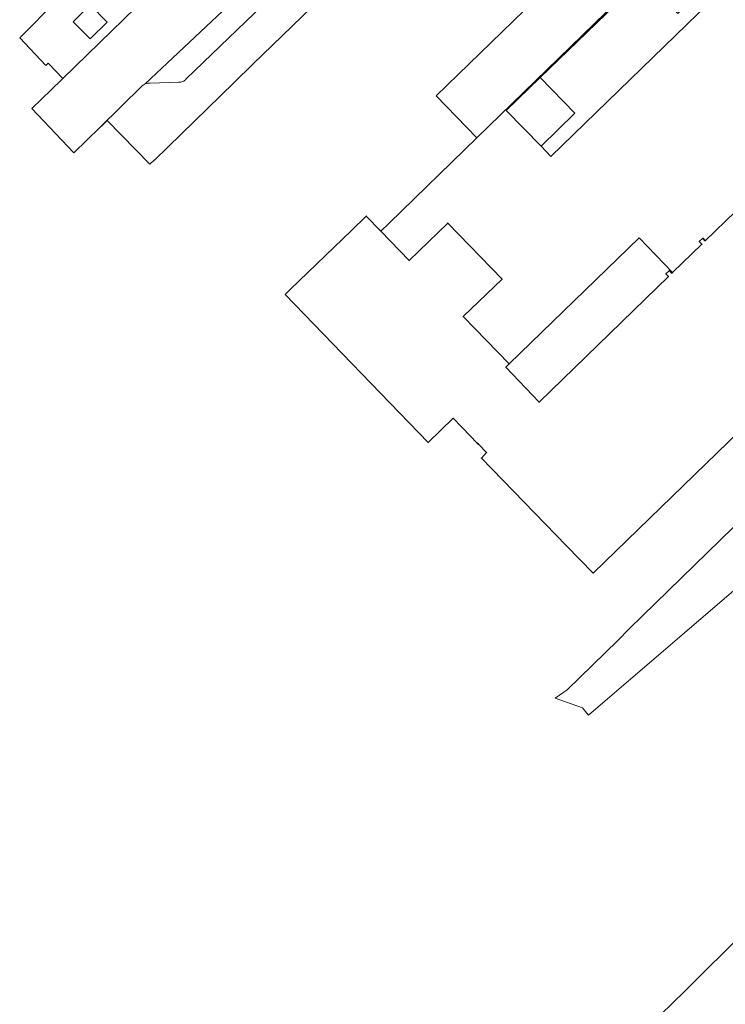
# Model space of a CAD drawing. Header units: metres. Extents: x 124322 to 125871, y 483990 to 485142.
# Tile 8 of 61: x 124387 to 124445, y 484403 to 484484. Entities that reach past the tile are written whole.
import ezdxf

# ---------------------------------------------------------------- set-up
doc = ezdxf.new("R2010")
doc.units = ezdxf.units.M
for name, color, linetype, lineweight in [('B-RO-OG-BEBOUWING-GV', 7, 'Continuous', 35), ('B-RO-OG-BEBOUWING_LUIFEL-GV', 7, 'Continuous', 18), ('B-RO-OG-TERREIN_ERF-GV', 7, 'Continuous', 0), ('B-RO-OG-WATER-GV', 151, 'Continuous', 13), ('B-RO-VH-VERHARDING_OPEN-GV', 7, 'Continuous', 9)]:
    doc.layers.add(name, color=color, linetype=linetype, lineweight=lineweight)

msp = doc.modelspace()

# ---------------------------------------------------------------- linework, layer by layer
at = {"layer": 'B-RO-OG-BEBOUWING-GV'}
msp.add_lwpolyline([(124446.028, 484468.178), (124443.518, 484465.739), (124443.309, 484465.954), (124443.022, 484465.675), (124443.231, 484465.46), (124440.813, 484463.111), (124440.757, 484463.056), (124440.548, 484463.271), (124440.261, 484462.992), (124440.47, 484462.777), (124429.778, 484452.387), (124427.018, 484455.267), (124427.298, 484455.538), (124423.485, 484459.485), (124426.694, 484462.574), (124422.201, 484467.207), (124419.001, 484464.115), (124416.657, 484466.545), (124415.462, 484467.782), (124414.231, 484466.594), (124409.196, 484461.731), (124408.749, 484461.299), (124420.58, 484449.049), (124422.645, 484451.044), (124423.343, 484450.328), (124423.411, 484450.259), (124424.65, 484448.983), (124424.737, 484448.894), (124425.411, 484448.202), (124424.989, 484447.749), (124432.043, 484440.481), (124434.239, 484438.219), (124442.616, 484446.351), (124477.789, 484480.499)], dxfattribs=at)
at = {"layer": 'B-RO-OG-BEBOUWING_LUIFEL-GV'}
msp.add_lwpolyline([(124444.807, 484486.427), (124444, 484487.259), (124441.24, 484484.575), (124438.368, 484487.529), (124429.854, 484479.251), (124432.726, 484476.297), (124429.92, 484473.569), (124430.724, 484472.734)], close=True, dxfattribs=at)
at = {"layer": 'B-RO-OG-TERREIN_ERF-GV'}
msp.add_lwpolyline([(124446.422, 484495.487), (124439.153, 484488.418), (124424.612, 484474.28), (124417.342, 484467.211), (124416.657, 484466.545), (124419.001, 484464.115), (124422.201, 484467.207), (124426.694, 484462.574), (124423.485, 484459.485), (124427.298, 484455.538), (124438.04, 484465.98), (124440.813, 484463.111), (124443.231, 484465.46), (124443.022, 484465.675), (124443.309, 484465.954), (124443.518, 484465.739), (124446.028, 484468.178)], dxfattribs=at)
for points in [[(124439.153, 484488.418), (124435.812, 484491.864), (124428.531, 484484.805), (124421.252, 484477.746), (124424.612, 484474.28)], [(124429.92, 484473.569), (124427.048, 484476.523), (124429.854, 484479.251), (124432.726, 484476.297)]]:
    msp.add_lwpolyline(points, close=True, dxfattribs=at)
at = {"layer": 'B-RO-OG-WATER-GV'}
msp.add_lwpolyline([(124541.53, 484491.47), (124541.692, 484491.629), (124541.608, 484491.713), (124544.199, 484494.338), (124544.066, 484494.457), (124544.112, 484494.509), (124538.99, 484499.075), (124521.77, 484482.39), (124491.538, 484452.679), (124485.21, 484446.46), (124466.67, 484428.03), (124465.05, 484426.53), (124446.89, 484408.66), (124441.81, 484403.6), (124435.75, 484397.7)], dxfattribs=at)
at = {"layer": 'B-RO-VH-VERHARDING_OPEN-GV'}
for points in [[(124396.907, 484478.568), (124393.405, 484475.133), (124393.62, 484475.315), (124394.016, 484475.706), (124397.559, 484472.099), (124397.927, 484472.456), (124397.948, 484472.412), (124404.532, 484478.861), (124406.076, 484480.357), (124412.593, 484486.677), (124427.153, 484500.794), (124433.465, 484506.914), (124435.116, 484508.516), (124441.714, 484514.913), (124443.019, 484516.165), (124445.578, 484518.62), (124453.776, 484526.485)], [(124410.363, 484498.665), (124396.379, 484485.071), (124390.347, 484479.19), (124390.265, 484479.11), (124389.377, 484478.244), (124388.591, 484477.478), (124387.778, 484476.686), (124391.268, 484473.037), (124393.405, 484475.133), (124396.907, 484478.568)], [(124395.972, 484491.863), (124386.78, 484482.55), (124388.944, 484480.271), (124389.125, 484480.439), (124390.347, 484479.19), (124396.379, 484485.071)], [(124397.171, 484478.742), (124408.623, 484489.541)], [(124408.671, 484488.962), (124409.673, 484487.958), (124400.566, 484479.144)], [(124397.198, 484478.753), (124397.171, 484478.742)], [(124399.933, 484478.874), (124397.579, 484478.798)], [(124454.398, 484450.361), (124437.255, 484433.628), (124436.266, 484432.627), (124432.094, 484428.558), (124431.078, 484427.864), (124433.347, 484427.06), (124433.844, 484426.468), (124449.748, 484440.101)]]:
    msp.add_lwpolyline(points, dxfattribs=at)
msp.add_lwpolyline([(124394.018, 484483.846), (124392.606, 484482.475), (124391.198, 484483.879), (124392.622, 484485.273)], close=True, dxfattribs=at)
for points in [[(124400.566, 484479.144, -0.115187), (124400.272, 484478.934)], [(124396.992, 484478.64, 0.03756), (124396.907, 484478.568)], [(124396.907, 484478.568, -0.03756), (124396.992, 484478.64)], [(124397.171, 484478.742, 0.067428), (124396.992, 484478.64)], [(124396.992, 484478.64, -0.067428), (124397.171, 484478.742)], [(124397.579, 484478.798, 0.118014), (124397.198, 484478.753)], [(124400.272, 484478.934, -0.112233), (124399.933, 484478.874)]]:
    msp.add_lwpolyline(points, format="xyb", dxfattribs=at)

doc.saveas('drawing.dxf')
